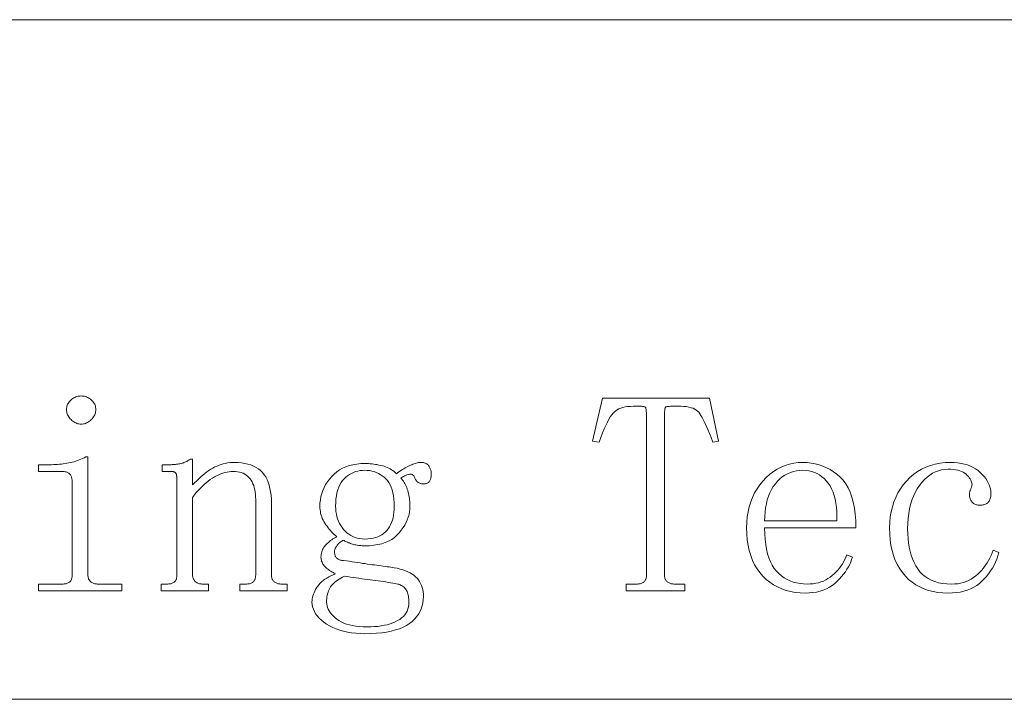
# Model space of a CAD drawing. Extents: x 1 to 297, y 1 to 210.
# Tile 132 of 171: x 253 to 265, y 20 to 29. Entities that reach past the tile are written whole.
import ezdxf

# ---------------------------------------------------------------- set-up
doc = ezdxf.new("R2010")
doc.units = 0

msp = doc.modelspace()

# ---------------------------------------------------------------- linework, layer by layer
at = {"color": 7, "lineweight": 13}
for p, q in [((196.872, 28.882), (295.987, 28.882)), ((196.872, 20.264), (295.987, 20.264))]:
    msp.add_line(p, q, dxfattribs=at)
for points in [[(253.657, 24.111), (253.672, 24.11), (253.685, 24.109), (253.699, 24.106), (253.712, 24.103), (253.725, 24.098), (253.738, 24.093), (253.75, 24.086), (253.763, 24.079), (253.774, 24.07), (253.786, 24.061), (253.797, 24.05), (253.807, 24.04), (253.815, 24.029), (253.823, 24.017), (253.829, 24.005), (253.834, 23.993), (253.838, 23.98), (253.841, 23.967), (253.843, 23.953), (253.843, 23.939), (253.843, 23.925), (253.841, 23.911), (253.838, 23.898), (253.834, 23.884), (253.829, 23.871), (253.823, 23.859), (253.815, 23.846), (253.807, 23.834), (253.797, 23.822), (253.786, 23.811), (253.774, 23.8), (253.763, 23.79), (253.75, 23.782), (253.738, 23.774), (253.725, 23.768), (253.712, 23.763), (253.699, 23.759), (253.685, 23.756), (253.672, 23.754), (253.657, 23.754), (253.643, 23.754), (253.629, 23.756), (253.616, 23.759), (253.603, 23.763), (253.59, 23.768), (253.577, 23.774), (253.564, 23.782), (253.552, 23.79), (253.54, 23.8), (253.529, 23.811), (253.518, 23.822), (253.508, 23.834), (253.5, 23.846), (253.492, 23.859), (253.486, 23.871), (253.481, 23.884), (253.477, 23.898), (253.474, 23.911), (253.472, 23.925), (253.472, 23.939), (253.472, 23.953), (253.474, 23.967), (253.477, 23.98), (253.481, 23.993), (253.486, 24.005), (253.492, 24.017), (253.5, 24.029), (253.508, 24.04), (253.518, 24.05), (253.529, 24.061), (253.54, 24.07), (253.552, 24.079), (253.564, 24.086), (253.577, 24.093), (253.59, 24.098), (253.603, 24.103), (253.616, 24.106), (253.629, 24.109), (253.643, 24.11)], [(261.315, 21.639), (260.572, 21.639), (260.572, 21.725), (260.7, 21.725), (260.714, 21.725), (260.727, 21.726), (260.739, 21.728), (260.751, 21.73), (260.761, 21.732), (260.771, 21.735), (260.779, 21.739), (260.787, 21.743), (260.794, 21.748), (260.8, 21.754), (260.806, 21.76), (260.811, 21.766), (260.815, 21.773), (260.819, 21.781), (260.822, 21.789), (260.824, 21.798), (260.826, 21.808), (260.828, 21.818), (260.829, 21.828), (260.829, 21.839), (260.829, 23.839), (260.829, 23.861), (260.828, 23.881), (260.828, 23.899), (260.827, 23.915), (260.825, 23.929), (260.824, 23.94), (260.822, 23.95), (260.82, 23.958), (260.817, 23.964), (260.815, 23.968), (260.811, 23.971), (260.805, 23.973), (260.798, 23.975), (260.789, 23.977), (260.779, 23.979), (260.767, 23.98), (260.753, 23.981), (260.737, 23.982), (260.719, 23.982), (260.7, 23.982), (260.661, 23.981), (260.625, 23.979), (260.591, 23.976), (260.56, 23.971), (260.531, 23.964), (260.504, 23.956), (260.48, 23.947), (260.458, 23.936), (260.439, 23.924), (260.422, 23.911), (260.406, 23.894), (260.389, 23.872), (260.371, 23.846), (260.353, 23.815), (260.334, 23.779), (260.315, 23.738), (260.294, 23.692), (260.273, 23.641), (260.251, 23.585), (260.229, 23.525), (260.143, 23.539), (260.272, 24.082), (261.629, 24.082), (261.743, 23.539), (261.672, 23.525), (261.649, 23.583), (261.628, 23.636), (261.608, 23.685), (261.588, 23.73), (261.57, 23.77), (261.553, 23.805), (261.536, 23.836), (261.521, 23.863), (261.506, 23.886), (261.493, 23.904), (261.479, 23.918), (261.462, 23.932), (261.442, 23.944), (261.42, 23.954), (261.395, 23.962), (261.367, 23.97), (261.337, 23.975), (261.303, 23.979), (261.267, 23.981), (261.229, 23.982), (261.202, 23.982), (261.177, 23.982), (261.155, 23.981), (261.135, 23.98), (261.118, 23.979), (261.104, 23.977), (261.092, 23.975), (261.083, 23.973), (261.076, 23.971), (261.072, 23.968), (261.069, 23.964), (261.067, 23.958), (261.064, 23.949), (261.062, 23.938), (261.061, 23.925), (261.06, 23.91), (261.059, 23.892), (261.058, 23.872), (261.058, 23.85), (261.057, 23.825), (261.057, 21.839), (261.058, 21.828), (261.059, 21.818), (261.061, 21.808), (261.063, 21.798), (261.066, 21.789), (261.07, 21.781), (261.075, 21.773), (261.08, 21.766), (261.086, 21.76), (261.093, 21.754), (261.1, 21.748), (261.108, 21.743), (261.116, 21.739), (261.125, 21.735), (261.134, 21.732), (261.144, 21.73), (261.154, 21.728), (261.164, 21.726), (261.175, 21.725), (261.186, 21.725), (261.315, 21.725)], [(253.543, 23.025), (253.543, 23.036), (253.542, 23.047), (253.541, 23.057), (253.539, 23.067), (253.536, 23.077), (253.533, 23.086), (253.529, 23.094), (253.525, 23.103), (253.52, 23.11), (253.515, 23.118), (253.508, 23.125), (253.501, 23.131), (253.494, 23.136), (253.485, 23.141), (253.475, 23.145), (253.465, 23.148), (253.454, 23.15), (253.441, 23.152), (253.428, 23.153), (253.415, 23.154), (253.115, 23.154), (253.115, 23.239), (253.257, 23.239), (253.283, 23.239), (253.308, 23.24), (253.333, 23.241), (253.358, 23.243), (253.382, 23.245), (253.407, 23.247), (253.43, 23.25), (253.454, 23.253), (253.477, 23.257), (253.5, 23.261), (253.523, 23.265), (253.545, 23.271), (253.568, 23.277), (253.589, 23.284), (253.611, 23.291), (253.632, 23.299), (253.653, 23.308), (253.674, 23.318), (253.694, 23.328), (253.715, 23.339), (253.743, 23.339), (253.743, 21.839), (253.743, 21.828), (253.745, 21.818), (253.746, 21.808), (253.749, 21.798), (253.752, 21.789), (253.756, 21.781), (253.761, 21.773), (253.766, 21.766), (253.772, 21.76), (253.779, 21.754), (253.786, 21.748), (253.794, 21.743), (253.802, 21.739), (253.811, 21.735), (253.82, 21.732), (253.829, 21.73), (253.839, 21.728), (253.85, 21.726), (253.86, 21.725), (253.872, 21.725), (254.172, 21.725), (254.172, 21.639), (253.115, 21.639), (253.115, 21.725), (253.415, 21.725), (253.428, 21.725), (253.441, 21.726), (253.454, 21.728), (253.465, 21.73), (253.475, 21.732), (253.485, 21.735), (253.494, 21.739), (253.501, 21.743), (253.508, 21.748), (253.515, 21.754), (253.52, 21.76), (253.525, 21.766), (253.529, 21.773), (253.533, 21.781), (253.536, 21.789), (253.539, 21.798), (253.541, 21.808), (253.542, 21.818), (253.543, 21.828), (253.543, 21.839)], [(254.672, 21.639), (254.672, 21.725), (254.743, 21.725), (254.757, 21.725), (254.77, 21.726), (254.782, 21.728), (254.793, 21.73), (254.804, 21.732), (254.813, 21.735), (254.822, 21.739), (254.83, 21.743), (254.837, 21.748), (254.843, 21.754), (254.849, 21.76), (254.853, 21.766), (254.858, 21.773), (254.861, 21.781), (254.865, 21.789), (254.867, 21.798), (254.869, 21.808), (254.871, 21.818), (254.871, 21.828), (254.872, 21.839), (254.872, 23.068), (254.872, 23.076), (254.871, 23.084), (254.87, 23.092), (254.869, 23.099), (254.868, 23.105), (254.867, 23.112), (254.865, 23.117), (254.863, 23.123), (254.86, 23.128), (254.857, 23.132), (254.854, 23.136), (254.851, 23.14), (254.846, 23.143), (254.841, 23.146), (254.836, 23.148), (254.83, 23.15), (254.823, 23.152), (254.816, 23.153), (254.809, 23.153), (254.8, 23.154), (254.686, 23.154), (254.686, 23.239), (254.786, 23.239), (254.8, 23.239), (254.814, 23.24), (254.828, 23.241), (254.842, 23.242), (254.856, 23.243), (254.869, 23.244), (254.882, 23.246), (254.896, 23.248), (254.909, 23.251), (254.922, 23.254), (254.934, 23.257), (254.947, 23.26), (254.96, 23.265), (254.972, 23.27), (254.984, 23.275), (254.996, 23.281), (255.008, 23.288), (255.02, 23.295), (255.032, 23.302), (255.043, 23.311), (255.072, 23.311), (255.072, 22.982), (255.097, 23.01), (255.123, 23.036), (255.149, 23.061), (255.175, 23.085), (255.2, 23.107), (255.226, 23.128), (255.252, 23.147), (255.277, 23.165), (255.303, 23.181), (255.329, 23.196), (255.355, 23.21), (255.381, 23.222), (255.407, 23.233), (255.434, 23.242), (255.461, 23.25), (255.488, 23.256), (255.516, 23.261), (255.544, 23.265), (255.572, 23.267), (255.6, 23.268), (255.648, 23.267), (255.692, 23.263), (255.734, 23.256), (255.774, 23.247), (255.811, 23.236), (255.845, 23.222), (255.877, 23.205), (255.907, 23.186), (255.933, 23.164), (255.957, 23.139), (255.979, 23.112), (255.999, 23.083), (256.016, 23.051), (256.031, 23.016), (256.043, 22.979), (256.053, 22.939), (256.061, 22.896), (256.067, 22.851), (256.071, 22.804), (256.072, 22.754), (256.072, 21.839), (256.072, 21.828), (256.073, 21.818), (256.075, 21.808), (256.077, 21.798), (256.081, 21.789), (256.085, 21.781), (256.089, 21.773), (256.095, 21.766), (256.101, 21.76), (256.107, 21.754), (256.115, 21.748), (256.123, 21.743), (256.131, 21.739), (256.139, 21.735), (256.148, 21.732), (256.158, 21.73), (256.168, 21.728), (256.178, 21.726), (256.189, 21.725), (256.2, 21.725), (256.272, 21.725), (256.272, 21.639), (255.672, 21.639), (255.672, 21.725), (255.743, 21.725), (255.757, 21.725), (255.77, 21.726), (255.782, 21.728), (255.793, 21.73), (255.804, 21.732), (255.813, 21.735), (255.822, 21.739), (255.83, 21.743), (255.837, 21.748), (255.843, 21.754), (255.849, 21.76), (255.853, 21.766), (255.858, 21.773), (255.861, 21.781), (255.865, 21.789), (255.867, 21.798), (255.869, 21.808), (255.871, 21.818), (255.871, 21.828), (255.872, 21.839), (255.872, 22.796), (255.871, 22.83), (255.869, 22.862), (255.865, 22.892), (255.86, 22.921), (255.854, 22.948), (255.846, 22.974), (255.837, 22.998), (255.826, 23.02), (255.814, 23.041), (255.8, 23.061), (255.785, 23.078), (255.769, 23.094), (255.751, 23.108), (255.732, 23.12), (255.711, 23.13), (255.689, 23.139), (255.665, 23.145), (255.64, 23.15), (255.614, 23.153), (255.586, 23.154), (255.56, 23.153), (255.534, 23.15), (255.508, 23.146), (255.482, 23.14), (255.456, 23.132), (255.429, 23.123), (255.402, 23.112), (255.376, 23.099), (255.349, 23.084), (255.322, 23.068), (255.295, 23.05), (255.268, 23.031), (255.242, 23.01), (255.217, 22.988), (255.191, 22.964), (255.167, 22.939), (255.142, 22.913), (255.118, 22.885), (255.095, 22.856), (255.072, 22.825), (255.072, 21.839), (255.072, 21.828), (255.073, 21.818), (255.075, 21.808), (255.077, 21.798), (255.081, 21.789), (255.085, 21.781), (255.089, 21.773), (255.095, 21.766), (255.101, 21.76), (255.107, 21.754), (255.115, 21.748), (255.123, 21.743), (255.131, 21.739), (255.139, 21.735), (255.148, 21.732), (255.158, 21.73), (255.168, 21.728), (255.178, 21.726), (255.189, 21.725), (255.2, 21.725), (255.272, 21.725), (255.272, 21.639)], [(257.586, 21.939), (257.628, 21.933), (257.667, 21.925), (257.704, 21.916), (257.739, 21.906), (257.772, 21.895), (257.802, 21.882), (257.83, 21.868), (257.856, 21.852), (257.879, 21.836), (257.9, 21.818), (257.919, 21.799), (257.936, 21.778), (257.951, 21.756), (257.964, 21.733), (257.975, 21.709), (257.984, 21.683), (257.991, 21.656), (257.996, 21.628), (257.999, 21.599), (258, 21.568), (257.998, 21.526), (257.993, 21.486), (257.984, 21.447), (257.972, 21.41), (257.956, 21.375), (257.936, 21.342), (257.913, 21.31), (257.886, 21.28), (257.856, 21.252), (257.822, 21.225), (257.784, 21.201), (257.742, 21.179), (257.696, 21.159), (257.646, 21.143), (257.591, 21.129), (257.533, 21.117), (257.47, 21.108), (257.403, 21.102), (257.332, 21.098), (257.257, 21.096), (257.199, 21.098), (257.142, 21.101), (257.088, 21.107), (257.036, 21.116), (256.986, 21.127), (256.939, 21.14), (256.893, 21.156), (256.851, 21.174), (256.81, 21.195), (256.772, 21.218), (256.736, 21.242), (256.705, 21.268), (256.677, 21.294), (256.653, 21.321), (256.632, 21.348), (256.616, 21.376), (256.603, 21.405), (256.593, 21.435), (256.588, 21.465), (256.586, 21.496), (256.587, 21.516), (256.589, 21.536), (256.592, 21.556), (256.597, 21.576), (256.604, 21.596), (256.612, 21.616), (256.621, 21.636), (256.632, 21.656), (256.644, 21.676), (256.657, 21.696), (256.673, 21.716), (256.689, 21.735), (256.708, 21.753), (256.728, 21.77), (256.75, 21.786), (256.774, 21.801), (256.799, 21.815), (256.827, 21.829), (256.855, 21.842), (256.886, 21.854), (256.869, 21.862), (256.853, 21.871), (256.838, 21.88), (256.823, 21.889), (256.809, 21.898), (256.796, 21.908), (256.783, 21.917), (256.772, 21.927), (256.761, 21.936), (256.75, 21.946), (256.741, 21.957), (256.732, 21.967), (256.725, 21.978), (256.718, 21.99), (256.713, 22.002), (256.708, 22.014), (256.705, 22.027), (256.702, 22.04), (256.701, 22.054), (256.7, 22.068), (256.701, 22.085), (256.703, 22.101), (256.705, 22.117), (256.709, 22.133), (256.715, 22.148), (256.721, 22.163), (256.728, 22.177), (256.737, 22.191), (256.747, 22.205), (256.757, 22.218), (256.769, 22.23), (256.781, 22.243), (256.794, 22.254), (256.808, 22.266), (256.822, 22.277), (256.836, 22.287), (256.851, 22.297), (256.867, 22.307), (256.883, 22.316), (256.9, 22.325), (256.883, 22.34), (256.867, 22.355), (256.851, 22.37), (256.835, 22.387), (256.82, 22.404), (256.805, 22.421), (256.791, 22.439), (256.777, 22.458), (256.763, 22.477), (256.75, 22.496), (256.738, 22.517), (256.727, 22.537), (256.717, 22.558), (256.709, 22.579), (256.702, 22.6), (256.696, 22.622), (256.692, 22.643), (256.689, 22.666), (256.687, 22.688), (256.686, 22.711), (256.687, 22.753), (256.692, 22.794), (256.699, 22.835), (256.71, 22.874), (256.723, 22.912), (256.74, 22.95), (256.759, 22.986), (256.782, 23.022), (256.807, 23.056), (256.836, 23.089), (256.867, 23.12), (256.901, 23.148), (256.937, 23.173), (256.975, 23.194), (257.016, 23.212), (257.06, 23.227), (257.105, 23.239), (257.154, 23.247), (257.204, 23.252), (257.257, 23.254), (257.28, 23.253), (257.303, 23.252), (257.325, 23.251), (257.348, 23.249), (257.37, 23.246), (257.392, 23.243), (257.414, 23.24), (257.436, 23.235), (257.457, 23.23), (257.479, 23.225), (257.5, 23.219), (257.52, 23.212), (257.54, 23.204), (257.559, 23.195), (257.577, 23.186), (257.595, 23.175), (257.611, 23.164), (257.627, 23.152), (257.643, 23.139), (257.657, 23.125), (257.677, 23.139), (257.697, 23.152), (257.715, 23.165), (257.734, 23.176), (257.752, 23.187), (257.77, 23.198), (257.787, 23.207), (257.804, 23.216), (257.82, 23.225), (257.836, 23.232), (257.851, 23.239), (257.867, 23.245), (257.881, 23.25), (257.895, 23.255), (257.909, 23.259), (257.923, 23.262), (257.935, 23.265), (257.948, 23.266), (257.96, 23.267), (257.972, 23.268), (257.986, 23.267), (257.999, 23.266), (258.011, 23.263), (258.022, 23.26), (258.032, 23.255), (258.042, 23.25), (258.051, 23.243), (258.059, 23.236), (258.066, 23.227), (258.072, 23.218), (258.077, 23.208), (258.082, 23.198), (258.086, 23.188), (258.09, 23.179), (258.093, 23.17), (258.096, 23.16), (258.098, 23.151), (258.099, 23.142), (258.1, 23.134), (258.1, 23.125), (258.1, 23.114), (258.099, 23.103), (258.098, 23.093), (258.097, 23.083), (258.095, 23.073), (258.093, 23.064), (258.09, 23.055), (258.087, 23.047), (258.083, 23.039), (258.079, 23.032), (258.074, 23.025), (258.069, 23.019), (258.063, 23.014), (258.056, 23.009), (258.048, 23.005), (258.04, 23.002), (258.031, 23), (258.022, 22.998), (258.011, 22.997), (258, 22.996), (257.992, 22.997), (257.984, 22.997), (257.976, 22.998), (257.968, 23), (257.961, 23.002), (257.954, 23.004), (257.947, 23.007), (257.941, 23.01), (257.935, 23.014), (257.929, 23.018), (257.923, 23.022), (257.918, 23.027), (257.913, 23.033), (257.908, 23.038), (257.904, 23.045), (257.9, 23.051), (257.896, 23.058), (257.892, 23.066), (257.889, 23.074), (257.886, 23.082), (257.883, 23.09), (257.879, 23.097), (257.874, 23.103), (257.869, 23.108), (257.863, 23.112), (257.856, 23.116), (257.848, 23.118), (257.84, 23.119), (257.831, 23.119), (257.822, 23.118), (257.812, 23.116), (257.801, 23.114), (257.791, 23.11), (257.781, 23.106), (257.77, 23.102), (257.759, 23.096), (257.748, 23.09), (257.737, 23.084), (257.726, 23.076), (257.715, 23.068), (257.726, 23.056), (257.736, 23.043), (257.746, 23.03), (257.756, 23.015), (257.765, 23), (257.773, 22.984), (257.781, 22.967), (257.788, 22.949), (257.794, 22.93), (257.8, 22.911), (257.806, 22.891), (257.811, 22.871), (257.815, 22.851), (257.819, 22.831), (257.822, 22.811), (257.824, 22.791), (257.826, 22.771), (257.828, 22.751), (257.829, 22.731), (257.829, 22.711), (257.827, 22.676), (257.823, 22.642), (257.817, 22.608), (257.807, 22.575), (257.795, 22.541), (257.78, 22.508), (257.762, 22.474), (257.742, 22.441), (257.719, 22.408), (257.693, 22.375), (257.664, 22.344), (257.632, 22.316), (257.597, 22.291), (257.558, 22.27), (257.516, 22.252), (257.471, 22.237), (257.423, 22.225), (257.371, 22.217), (257.316, 22.212), (257.257, 22.211), (257.24, 22.211), (257.224, 22.212), (257.207, 22.213), (257.191, 22.214), (257.175, 22.216), (257.16, 22.218), (257.144, 22.221), (257.129, 22.224), (257.115, 22.228), (257.1, 22.232), (257.086, 22.236), (257.073, 22.241), (257.06, 22.246), (257.048, 22.25), (257.036, 22.255), (257.025, 22.26), (257.014, 22.266), (257.004, 22.271), (256.995, 22.276), (256.986, 22.282), (256.975, 22.276), (256.964, 22.27), (256.954, 22.264), (256.945, 22.257), (256.936, 22.25), (256.928, 22.243), (256.92, 22.235), (256.913, 22.227), (256.906, 22.219), (256.9, 22.211), (256.895, 22.202), (256.89, 22.194), (256.886, 22.186), (256.882, 22.179), (256.879, 22.171), (256.876, 22.164), (256.874, 22.158), (256.873, 22.151), (256.872, 22.145), (256.872, 22.139), (256.872, 22.128), (256.873, 22.118), (256.874, 22.108), (256.876, 22.098), (256.879, 22.089), (256.882, 22.081), (256.886, 22.073), (256.89, 22.066), (256.895, 22.06), (256.9, 22.054), (256.906, 22.048), (256.913, 22.043), (256.92, 22.039), (256.928, 22.035), (256.936, 22.032), (256.945, 22.03), (256.954, 22.028), (256.964, 22.026), (256.975, 22.025), (256.986, 22.025), (257.023, 22.019), (257.059, 22.014), (257.094, 22.008), (257.129, 22.003), (257.163, 21.998), (257.196, 21.993), (257.228, 21.988), (257.26, 21.984), (257.291, 21.979), (257.322, 21.975), (257.351, 21.971), (257.38, 21.967), (257.408, 21.963), (257.436, 21.959), (257.463, 21.955), (257.489, 21.952), (257.514, 21.948), (257.539, 21.945), (257.563, 21.942)], [(262.329, 22.439), (262.33, 22.364), (262.335, 22.294), (262.342, 22.228), (262.353, 22.166), (262.366, 22.109), (262.383, 22.056), (262.402, 22.008), (262.425, 21.964), (262.45, 21.924), (262.479, 21.889), (262.51, 21.858), (262.543, 21.83), (262.577, 21.805), (262.614, 21.784), (262.652, 21.766), (262.692, 21.751), (262.734, 21.74), (262.778, 21.732), (262.824, 21.727), (262.872, 21.725), (262.908, 21.726), (262.944, 21.729), (262.978, 21.735), (263.011, 21.742), (263.043, 21.752), (263.074, 21.764), (263.104, 21.777), (263.132, 21.794), (263.16, 21.812), (263.186, 21.832), (263.211, 21.854), (263.234, 21.877), (263.257, 21.901), (263.277, 21.926), (263.297, 21.952), (263.315, 21.979), (263.331, 22.007), (263.346, 22.036), (263.359, 22.065), (263.372, 22.096), (263.443, 22.068), (263.433, 22.036), (263.422, 22.005), (263.408, 21.974), (263.392, 21.943), (263.373, 21.912), (263.353, 21.882), (263.331, 21.851), (263.306, 21.821), (263.279, 21.791), (263.25, 21.761), (263.219, 21.732), (263.186, 21.707), (263.151, 21.684), (263.113, 21.665), (263.073, 21.648), (263.032, 21.635), (262.988, 21.624), (262.942, 21.617), (262.893, 21.612), (262.843, 21.611), (262.779, 21.613), (262.717, 21.619), (262.657, 21.63), (262.6, 21.645), (262.545, 21.664), (262.493, 21.688), (262.443, 21.716), (262.395, 21.748), (262.35, 21.784), (262.307, 21.825), (262.268, 21.87), (262.233, 21.918), (262.202, 21.97), (262.175, 22.026), (262.152, 22.086), (262.133, 22.149), (262.119, 22.216), (262.109, 22.287), (262.102, 22.361), (262.1, 22.439), (262.102, 22.509), (262.109, 22.577), (262.119, 22.643), (262.133, 22.706), (262.152, 22.766), (262.175, 22.824), (262.202, 22.88), (262.233, 22.933), (262.268, 22.984), (262.307, 23.032), (262.35, 23.077), (262.394, 23.117), (262.44, 23.152), (262.488, 23.183), (262.538, 23.209), (262.589, 23.23), (262.643, 23.247), (262.698, 23.258), (262.755, 23.265), (262.815, 23.268), (262.868, 23.266), (262.92, 23.26), (262.971, 23.251), (263.02, 23.238), (263.068, 23.221), (263.115, 23.201), (263.16, 23.177), (263.203, 23.149), (263.245, 23.117), (263.286, 23.082), (263.324, 23.042), (263.358, 22.997), (263.388, 22.946), (263.414, 22.89), (263.436, 22.829), (263.454, 22.762), (263.468, 22.689), (263.478, 22.611), (263.484, 22.528), (263.486, 22.439)], [(264.929, 22.854), (264.929, 22.862), (264.929, 22.87), (264.929, 22.877), (264.93, 22.883), (264.931, 22.889), (264.931, 22.895), (264.932, 22.9), (264.933, 22.904), (264.935, 22.908), (264.936, 22.911), (264.937, 22.914), (264.939, 22.918), (264.941, 22.922), (264.943, 22.927), (264.945, 22.932), (264.947, 22.938), (264.949, 22.945), (264.952, 22.952), (264.955, 22.96), (264.957, 22.968), (264.959, 22.979), (264.96, 22.992), (264.958, 23.004), (264.955, 23.017), (264.95, 23.03), (264.944, 23.044), (264.935, 23.058), (264.925, 23.073), (264.914, 23.088), (264.9, 23.104), (264.885, 23.118), (264.868, 23.132), (264.848, 23.144), (264.827, 23.154), (264.804, 23.162), (264.779, 23.17), (264.751, 23.175), (264.722, 23.179), (264.691, 23.181), (264.657, 23.182), (264.615, 23.18), (264.574, 23.174), (264.535, 23.163), (264.496, 23.149), (264.459, 23.13), (264.423, 23.108), (264.389, 23.081), (264.356, 23.05), (264.324, 23.014), (264.293, 22.975), (264.265, 22.932), (264.239, 22.887), (264.217, 22.838), (264.197, 22.788), (264.181, 22.734), (264.167, 22.678), (264.157, 22.618), (264.149, 22.557), (264.145, 22.492), (264.143, 22.425), (264.144, 22.363), (264.148, 22.304), (264.155, 22.247), (264.164, 22.193), (264.175, 22.141), (264.189, 22.092), (264.206, 22.044), (264.225, 22), (264.247, 21.958), (264.272, 21.918), (264.299, 21.881), (264.33, 21.848), (264.364, 21.819), (264.402, 21.794), (264.443, 21.773), (264.488, 21.756), (264.536, 21.742), (264.587, 21.733), (264.642, 21.727), (264.7, 21.725), (264.74, 21.726), (264.778, 21.73), (264.814, 21.737), (264.85, 21.746), (264.884, 21.757), (264.917, 21.771), (264.949, 21.788), (264.979, 21.807), (265.008, 21.829), (265.036, 21.854), (265.062, 21.88), (265.087, 21.907), (265.11, 21.935), (265.132, 21.963), (265.152, 21.993), (265.171, 22.023), (265.187, 22.055), (265.203, 22.087), (265.217, 22.12), (265.229, 22.154), (265.3, 22.125), (265.288, 22.083), (265.273, 22.042), (265.257, 22.002), (265.239, 21.964), (265.218, 21.927), (265.196, 21.891), (265.171, 21.856), (265.145, 21.823), (265.116, 21.791), (265.086, 21.761), (265.053, 21.732), (265.019, 21.707), (264.981, 21.684), (264.942, 21.665), (264.9, 21.648), (264.856, 21.635), (264.81, 21.624), (264.761, 21.617), (264.711, 21.612), (264.657, 21.611), (264.59, 21.613), (264.526, 21.619), (264.465, 21.63), (264.406, 21.645), (264.35, 21.664), (264.297, 21.688), (264.247, 21.716), (264.2, 21.748), (264.156, 21.784), (264.115, 21.825), (264.077, 21.87), (264.043, 21.918), (264.013, 21.97), (263.987, 22.026), (263.965, 22.086), (263.947, 22.149), (263.932, 22.216), (263.923, 22.287), (263.917, 22.361), (263.915, 22.439), (263.917, 22.509), (263.923, 22.577), (263.934, 22.643), (263.949, 22.706), (263.968, 22.766), (263.992, 22.824), (264.02, 22.88), (264.052, 22.933), (264.088, 22.984), (264.129, 23.032), (264.173, 23.077), (264.22, 23.117), (264.269, 23.152), (264.321, 23.183), (264.375, 23.209), (264.432, 23.23), (264.492, 23.247), (264.554, 23.258), (264.619, 23.265), (264.686, 23.268), (264.733, 23.267), (264.779, 23.263), (264.822, 23.256), (264.863, 23.247), (264.902, 23.236), (264.939, 23.222), (264.973, 23.205), (265.006, 23.186), (265.036, 23.164), (265.065, 23.139), (265.09, 23.114), (265.113, 23.088), (265.134, 23.062), (265.151, 23.036), (265.166, 23.011), (265.179, 22.985), (265.188, 22.959), (265.195, 22.934), (265.199, 22.908), (265.2, 22.882), (265.2, 22.865), (265.199, 22.85), (265.197, 22.835), (265.195, 22.822), (265.191, 22.809), (265.187, 22.797), (265.183, 22.787), (265.177, 22.777), (265.171, 22.768), (265.165, 22.761), (265.157, 22.754), (265.149, 22.748), (265.14, 22.742), (265.13, 22.738), (265.12, 22.734), (265.109, 22.731), (265.097, 22.728), (265.085, 22.726), (265.071, 22.725), (265.057, 22.725), (265.046, 22.725), (265.035, 22.726), (265.025, 22.728), (265.015, 22.731), (265.006, 22.734), (264.997, 22.738), (264.988, 22.742), (264.98, 22.748), (264.972, 22.754), (264.965, 22.761), (264.958, 22.768), (264.952, 22.776), (264.946, 22.784), (264.942, 22.793), (264.938, 22.802), (264.935, 22.811), (264.932, 22.821), (264.93, 22.832), (264.929, 22.842)], [(256.886, 22.711), (256.887, 22.677), (256.89, 22.644), (256.895, 22.612), (256.902, 22.582), (256.911, 22.552), (256.922, 22.523), (256.935, 22.495), (256.95, 22.468), (256.967, 22.443), (256.986, 22.418), (257.007, 22.395), (257.029, 22.374), (257.052, 22.356), (257.077, 22.34), (257.104, 22.327), (257.132, 22.316), (257.161, 22.307), (257.192, 22.301), (257.224, 22.298), (257.257, 22.296), (257.294, 22.297), (257.328, 22.301), (257.36, 22.306), (257.391, 22.314), (257.42, 22.323), (257.447, 22.335), (257.472, 22.349), (257.495, 22.365), (257.516, 22.383), (257.536, 22.404), (257.554, 22.426), (257.569, 22.45), (257.583, 22.476), (257.595, 22.504), (257.606, 22.534), (257.614, 22.566), (257.62, 22.599), (257.625, 22.634), (257.628, 22.672), (257.629, 22.711), (257.628, 22.758), (257.625, 22.802), (257.619, 22.844), (257.612, 22.883), (257.602, 22.92), (257.59, 22.953), (257.576, 22.984), (257.56, 23.012), (257.542, 23.038), (257.522, 23.061), (257.5, 23.081), (257.477, 23.099), (257.453, 23.115), (257.428, 23.129), (257.402, 23.141), (257.375, 23.151), (257.347, 23.158), (257.318, 23.164), (257.288, 23.167), (257.257, 23.168), (257.226, 23.167), (257.197, 23.164), (257.168, 23.158), (257.14, 23.151), (257.113, 23.141), (257.087, 23.129), (257.062, 23.115), (257.038, 23.099), (257.015, 23.081), (256.993, 23.061), (256.973, 23.038), (256.955, 23.012), (256.938, 22.984), (256.925, 22.953), (256.913, 22.92), (256.903, 22.883), (256.896, 22.844), (256.89, 22.802), (256.887, 22.758)], [(263.243, 22.525), (263.245, 22.586), (263.243, 22.645), (263.239, 22.7), (263.233, 22.752), (263.223, 22.802), (263.211, 22.848), (263.197, 22.891), (263.179, 22.932), (263.159, 22.969), (263.136, 23.004), (263.111, 23.035), (263.084, 23.063), (263.056, 23.087), (263.026, 23.109), (262.995, 23.127), (262.962, 23.142), (262.927, 23.153), (262.891, 23.161), (262.854, 23.166), (262.815, 23.168), (262.772, 23.166), (262.732, 23.161), (262.693, 23.152), (262.656, 23.14), (262.62, 23.125), (262.586, 23.106), (262.553, 23.084), (262.522, 23.058), (262.492, 23.029), (262.465, 22.996), (262.439, 22.961), (262.416, 22.923), (262.395, 22.882), (262.378, 22.839), (262.363, 22.793), (262.351, 22.744), (262.341, 22.693), (262.334, 22.64), (262.33, 22.584), (262.329, 22.525)], [(257, 21.825), (256.975, 21.813), (256.952, 21.801), (256.93, 21.789), (256.91, 21.776), (256.891, 21.762), (256.874, 21.749), (256.859, 21.734), (256.845, 21.72), (256.832, 21.705), (256.822, 21.689), (256.812, 21.673), (256.804, 21.656), (256.796, 21.639), (256.79, 21.621), (256.784, 21.602), (256.78, 21.582), (256.776, 21.562), (256.774, 21.541), (256.772, 21.519), (256.772, 21.496), (256.773, 21.474), (256.777, 21.451), (256.783, 21.429), (256.792, 21.407), (256.804, 21.386), (256.818, 21.364), (256.835, 21.343), (256.854, 21.323), (256.876, 21.302), (256.9, 21.282), (256.927, 21.263), (256.957, 21.246), (256.989, 21.231), (257.024, 21.218), (257.061, 21.207), (257.101, 21.198), (257.143, 21.191), (257.188, 21.186), (257.236, 21.183), (257.286, 21.182), (257.334, 21.183), (257.379, 21.185), (257.423, 21.189), (257.464, 21.195), (257.504, 21.202), (257.541, 21.21), (257.577, 21.221), (257.611, 21.232), (257.642, 21.246), (257.672, 21.261), (257.699, 21.277), (257.723, 21.295), (257.745, 21.315), (257.763, 21.336), (257.779, 21.359), (257.792, 21.383), (257.802, 21.409), (257.809, 21.437), (257.813, 21.466), (257.815, 21.496), (257.814, 21.516), (257.813, 21.535), (257.811, 21.553), (257.809, 21.57), (257.806, 21.586), (257.802, 21.601), (257.797, 21.615), (257.792, 21.629), (257.786, 21.642), (257.779, 21.654), (257.771, 21.665), (257.763, 21.675), (257.754, 21.684), (257.745, 21.692), (257.734, 21.7), (257.723, 21.707), (257.711, 21.713), (257.699, 21.718), (257.686, 21.722), (257.672, 21.725), (257.643, 21.731), (257.613, 21.736), (257.583, 21.741), (257.553, 21.747), (257.522, 21.752), (257.49, 21.757), (257.458, 21.761), (257.425, 21.766), (257.391, 21.771), (257.357, 21.775), (257.323, 21.779), (257.288, 21.784), (257.253, 21.788), (257.218, 21.793), (257.182, 21.798), (257.147, 21.803), (257.11, 21.808), (257.074, 21.814), (257.037, 21.819)]]:
    msp.add_lwpolyline(points, close=True, dxfattribs=at)

doc.saveas('drawing.dxf')
